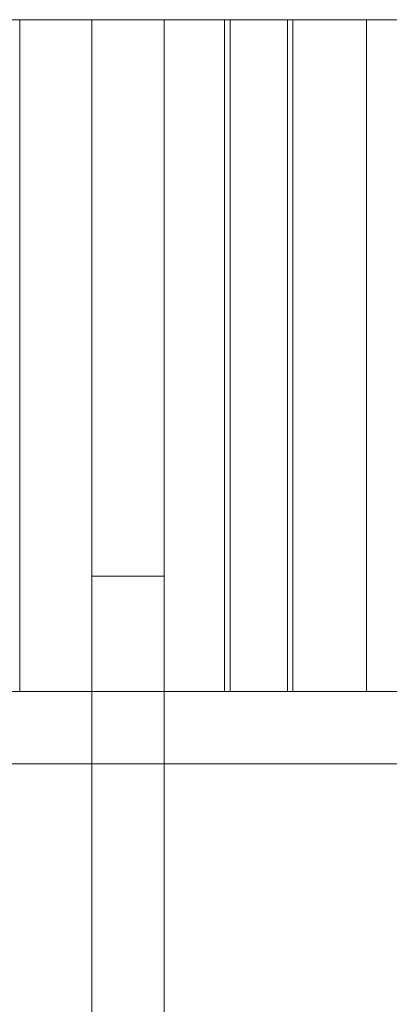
# Model space of a CAD drawing. Header units: millimetres. Extents: x 53056 to 116131, y -669674 to -625124.
# Tile 25 of 168: x 64995 to 65320, y -659024 to -658158. Entities that reach past the tile are written whole.
import ezdxf

# ---------------------------------------------------------------- set-up
doc = ezdxf.new("R2010")
doc.units = ezdxf.units.MM
doc.header["$MEASUREMENT"] = 0
doc.linetypes.add('DGN Style 1', pattern=[536.199087, 0.892178, -535.306909])
doc.layers.add('Main Cradle', color=7, linetype='Continuous', lineweight=0)
doc.layers.add('Main Cradle Tower Platform', color=7, linetype='Continuous', lineweight=0)

# ---------------------------------------------------------------- blocks, each defined once
blk = doc.blocks.new('*U55')
at = {"layer": 'Main Cradle', "color": 7, "linetype": 'Continuous', "lineweight": 0}
for p, q in [((-19598.66, -10758.48), (-19598.66, -11349.73)), ((-19418.76, -10758.48), (-19418.76, -11349.73)), ((-19413.76, -10758.48), (-19413.76, -11349.73)), ((-19363.37, -10758.48), (-19363.37, -11349.73)), ((-19358.76, -10758.48), (-19358.76, -11349.73)), ((-19293.86, -10758.48), (-19293.86, -11349.73))]:
    blk.add_line(p, q, dxfattribs=at)
at = {"layer": 'Main Cradle Tower Platform', "color": 7, "linetype": 'Continuous', "lineweight": 0}
for p, q in [((-19535.22, -10758.48), (-20026.72, -10758.48)), ((-19535.22, -10758.48), (-19535.22, -11248.23)), ((-19471.72, -10758.48), (-19535.22, -10758.48)), ((-19471.72, -10758.48), (-19471.72, -11248.23)), ((-18980.22, -10758.48), (-19471.72, -10758.48)), ((-19471.72, -10758.48), (-19471.72, -10758.48)), ((-19535.22, -12004.48), (-19535.22, -11248.23)), ((-19471.72, -11248.23), (-19535.22, -11248.23)), ((-19471.72, -11248.23), (-19471.72, -12004.48)), ((-13965.79, -11349.73), (-20026.72, -11349.73)), ((-19471.72, -11349.73), (-19471.72, -11349.73)), ((-20026.72, -11413.23), (-13965.79, -11413.23))]:
    blk.add_line(p, q, dxfattribs=at)

msp = doc.modelspace()

# ---------------------------------------------------------------- block references
at = {"color": 7, "linetype": 'DGN Style 1', "lineweight": 0}
msp.add_blockref('*U55', (84593.95, -647399.35), dxfattribs=at)

doc.saveas('drawing.dxf')
